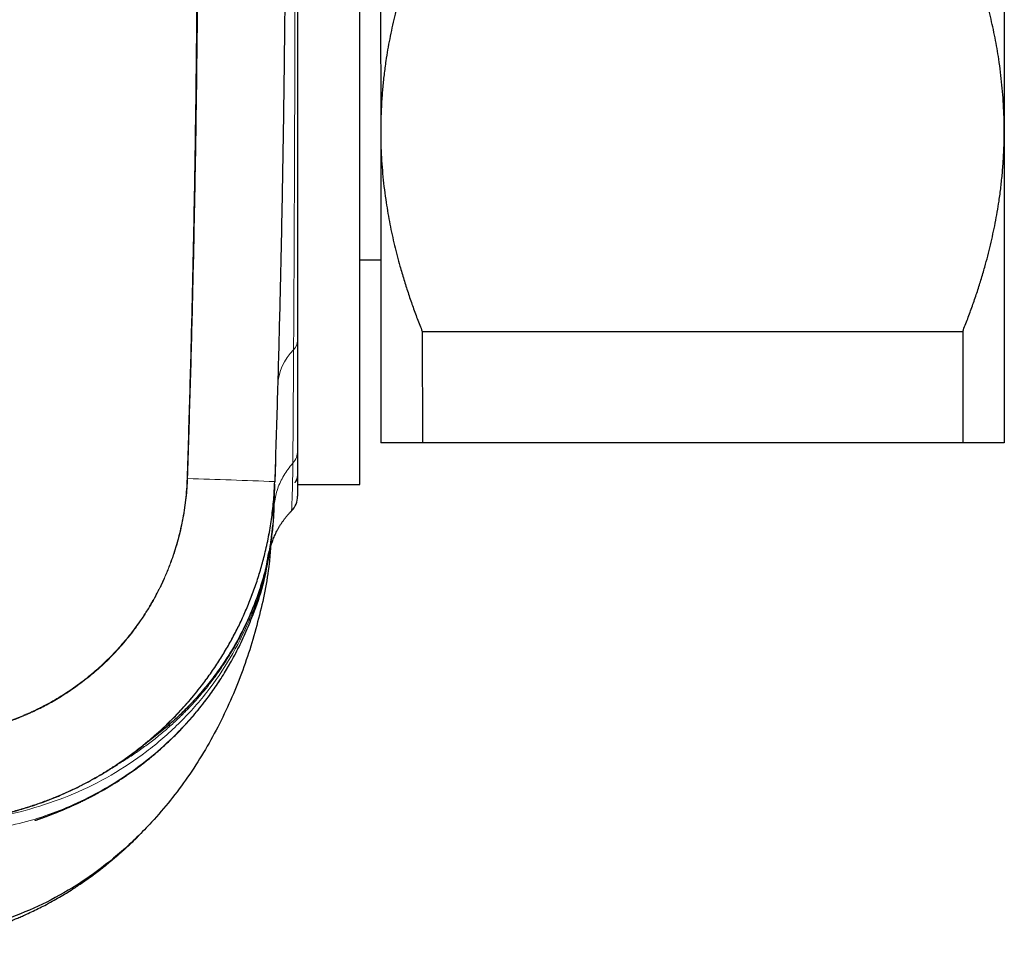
# Model space of a CAD drawing. Header units: millimetres. Extents: x 8 to 769, y 12 to 448.
# Tile 7 of 52: x 175 to 199, y 376 to 398. Entities that reach past the tile are written whole.
import ezdxf

# ---------------------------------------------------------------- set-up
doc = ezdxf.new("R2010")
doc.units = ezdxf.units.MM

msp = doc.modelspace()

# ---------------------------------------------------------------- linework, layer by layer
at = {"color": 7, "linetype": 'Continuous', "lineweight": 30}
for p, q in [((183.399, 387.18), (183.392, 419.18)), ((183.894, 410.681), (183.897, 395.681)), ((198.894, 410.684), (198.897, 395.684)), ((183.897, 395.681), (183.899, 388.181)), ((198.897, 395.684), (198.899, 388.184)), ((183.398, 392.58), (183.898, 392.581)), ((184.898, 390.859), (197.898, 390.862)), ((184.898, 390.859), (184.899, 388.181)), ((197.898, 390.862), (197.899, 388.183)), ((197.899, 388.183), (184.899, 388.181)), ((181.363, 387.733), (181.347, 387.249)), ((181.345, 387.186), (181.325, 386.573)), ((181.348, 387.252), (181.348, 387.246)), ((181.899, 387.18), (183.399, 387.18)), ((181.317, 386.4), (181.316, 386.389)), ((181.316, 386.382), (181.316, 386.387)), ((181.324, 386.545), (181.322, 386.496))]:
    msp.add_line(p, q, dxfattribs=at)
at = {"color": 252, "linetype": 'Continuous', "lineweight": 0}
for p, q in [((181.299, 386.574), (181.325, 386.573)), ((181.324, 386.545), (181.322, 386.497)), ((181.322, 386.507), (181.324, 386.545))]:
    msp.add_line(p, q, dxfattribs=at)
at = {"color": 252, "linetype": 'Continuous', "lineweight": 0, "flags": 128}
msp.add_lwpolyline([(179.24, 387.326), (179.241, 387.326), (179.243, 387.326), (179.244, 387.326), (179.246, 387.326), (179.247, 387.326), (179.248, 387.326), (179.25, 387.326), (179.251, 387.326)], dxfattribs=at)
at = {"color": 7, "linetype": 'Continuous', "lineweight": 30, "flags": 128}
msp.add_lwpolyline([(181.323, 386.535), (181.325, 386.573), (181.325, 386.573), (181.325, 386.573)], dxfattribs=at)
at = {"color": 252, "linetype": 'Continuous', "lineweight": 0}
for centre, radius, start, end in [((181.567, 390.651), 0.331, 315.2258, 358.9548), ((182.694, 389.505), 1.276, 134.339, 177.2054), ((170.667, 113.927), 273.533, 87.76206, 88.20158)]:
    msp.add_arc(centre, radius, start, end, dxfattribs=at)
at = {"color": 7, "linetype": 'Continuous', "lineweight": 30}
for start, end in [(315.3102, 0.0149), (315.3283, 0.0136)]:
    msp.add_arc((181.399, 386.899), 0.5, start, end, dxfattribs=at)
at = {"color": 252, "linetype": 'Continuous', "lineweight": 0}
for points, knots in [([(179.24, 387.326), (179.26, 387.979), (179.301, 389.284), (179.352, 391.242), (179.395, 393.201), (179.43, 395.159), (179.457, 397.118), (179.475, 399.077), (179.486, 401.036), (179.489, 402.996), (179.484, 404.957), (179.471, 406.917), (179.451, 408.878), (179.423, 410.839), (179.387, 412.8), (179.344, 414.76), (179.293, 416.721), (179.254, 418.028), (179.234, 418.681)], [0, 0, 0, 0, 0.062458, 0.124917, 0.187376, 0.249834, 0.312309, 0.374785, 0.437262, 0.499737, 0.562262, 0.624788, 0.687313, 0.749838, 0.812378, 0.874919, 0.93746, 1, 1, 1, 1]), ([(179.276, 418.683), (179.298, 417.957), (179.34, 416.503), (179.392, 414.322), (179.436, 412.137), (179.47, 409.951), (179.495, 407.761), (179.51, 405.569), (179.515, 403.375), (179.511, 401.254), (179.499, 399.205), (179.478, 397.23), (179.45, 395.252), (179.413, 393.273), (179.368, 391.292), (179.315, 389.31), (179.272, 387.988), (179.251, 387.326)], [0, 0, 0, 0, 0.069475, 0.139072, 0.20874, 0.27848, 0.348295, 0.418185, 0.488145, 0.558174, 0.621116, 0.684114, 0.74717, 0.810283, 0.873456, 0.936687, 1, 1, 1, 1]), ([(181.802, 390.418), (181.803, 390.472), (181.803, 390.579), (181.804, 390.744), (181.805, 390.912), (181.806, 391.082), (181.807, 391.255), (181.808, 391.431), (181.809, 391.61), (181.81, 391.812), (181.811, 392.038), (181.813, 392.29), (181.814, 392.547), (181.815, 392.808), (181.816, 393.074), (181.818, 393.322), (181.819, 393.551), (181.819, 393.761), (181.82, 393.972), (181.821, 394.221), (181.822, 394.51), (181.824, 394.839), (181.825, 395.173), (181.826, 395.512), (181.827, 395.855), (181.828, 396.156), (181.829, 396.413), (181.83, 396.623), (181.83, 396.835), (181.831, 397.087), (181.832, 397.38), (181.832, 397.714), (181.833, 398.051), (181.834, 398.355), (181.834, 398.624), (181.835, 398.857), (181.835, 399.091), (181.836, 399.372), (181.836, 399.7), (181.837, 400.075), (181.837, 400.453), (181.837, 400.833), (181.838, 401.214), (181.838, 401.546), (181.838, 401.826), (181.838, 402.056), (181.838, 402.285), (181.838, 402.557), (181.838, 402.87), (181.838, 403.225), (181.838, 403.581), (181.838, 403.899), (181.838, 404.178), (181.838, 404.42), (181.837, 404.661), (181.837, 404.898), (181.837, 405.131), (181.837, 405.36), (181.836, 405.588), (181.836, 405.854), (181.836, 406.157), (181.835, 406.498), (181.834, 406.837), (181.834, 407.138), (181.833, 407.399), (181.833, 407.621), (181.832, 407.843), (181.832, 408.104), (181.831, 408.404), (181.83, 408.741), (181.829, 409.076), (181.828, 409.373), (181.828, 409.633), (181.827, 409.856), (181.826, 410.078), (181.825, 410.294), (181.825, 410.505), (181.824, 410.711), (181.823, 410.915), (181.822, 411.153), (181.821, 411.421), (181.82, 411.721), (181.819, 412.017), (181.818, 412.276), (181.817, 412.5), (181.816, 412.69), (181.815, 412.878), (181.814, 413.098), (181.813, 413.349), (181.811, 413.628), (181.81, 413.903), (181.809, 414.145), (181.808, 414.354), (181.807, 414.533), (181.806, 414.709), (181.805, 414.918), (181.803, 415.157), (181.802, 415.423), (181.8, 415.684), (181.799, 415.852), (181.799, 415.936)], [0, 0, 0, 0, 0.0086005, 0.0172011, 0.0258095, 0.0344178, 0.0430184, 0.0516189, 0.0602273, 0.0688357, 0.080393, 0.0919514, 0.1035087, 0.1151088, 0.1267102, 0.1383104, 0.147072, 0.1558336, 0.1646034, 0.1733733, 0.1865392, 0.1997068, 0.2128726, 0.2261019, 0.2393329, 0.2525621, 0.2604665, 0.2683709, 0.2762813, 0.2841917, 0.2964051, 0.3086184, 0.320854, 0.3330896, 0.3414142, 0.3497388, 0.3580704, 0.3664021, 0.379574, 0.3927477, 0.4059197, 0.4191547, 0.4323914, 0.4456264, 0.4535345, 0.4614425, 0.4693565, 0.4772706, 0.4894878, 0.501705, 0.5139445, 0.5261839, 0.5345103, 0.5428367, 0.5511702, 0.5595036, 0.5674189, 0.5753342, 0.5832555, 0.5911768, 0.6031033, 0.6150298, 0.6269769, 0.6389241, 0.6468516, 0.6547791, 0.6627127, 0.6706462, 0.682896, 0.6951458, 0.7074181, 0.7196904, 0.7280403, 0.7363902, 0.7447472, 0.7531042, 0.7610092, 0.7689142, 0.7768252, 0.7847362, 0.7966473, 0.8085584, 0.8204902, 0.8324221, 0.8403393, 0.8482565, 0.8561798, 0.8641031, 0.8763383, 0.8885736, 0.9008314, 0.9130892, 0.9214299, 0.9297706, 0.9381184, 0.9464662, 0.9598349, 0.9732036, 0.9866018, 1, 1, 1, 1]), ([(181.784, 387.693), (181.784, 387.724), (181.784, 387.786), (181.785, 387.882), (181.786, 387.982), (181.787, 388.101), (181.788, 388.24), (181.789, 388.402), (181.79, 388.57), (181.791, 388.747), (181.793, 388.93), (181.794, 389.12), (181.795, 389.319), (181.797, 389.525), (181.798, 389.738), (181.799, 389.957), (181.801, 390.184), (181.802, 390.34), (181.802, 390.418)], [0, 0, 0, 0, 0.046586, 0.093182, 0.139811, 0.186449, 0.25351, 0.320578, 0.387638, 0.454985, 0.52234, 0.589686, 0.657918, 0.726159, 0.794391, 0.862924, 0.931466, 1, 1, 1, 1]), ([(181.325, 386.573), (181.336, 386.688), (181.357, 386.918), (181.476, 387.247), (181.625, 387.505), (181.742, 387.645), (181.784, 387.693)], [0, 0, 0, 0, 0.282485, 0.564971, 0.847456, 1, 1, 1, 1]), ([(181.754, 386.548), (181.754, 386.548), (181.754, 386.548), (181.754, 386.551), (181.755, 386.559), (181.755, 386.57), (181.756, 386.583), (181.756, 386.599), (181.757, 386.622), (181.759, 386.654), (181.76, 386.696), (181.762, 386.746), (181.764, 386.796), (181.766, 386.845), (181.768, 386.89), (181.769, 386.937), (181.771, 386.997), (181.773, 387.072), (181.775, 387.163), (181.778, 387.262), (181.78, 387.357), (181.781, 387.445), (181.782, 387.524), (181.783, 387.607), (181.783, 387.665), (181.784, 387.693)], [0, 0, 0, 0, 0.020355, 0.061503, 0.102651, 0.139346, 0.176042, 0.212765, 0.249489, 0.304779, 0.360069, 0.415455, 0.47084, 0.507592, 0.544344, 0.581123, 0.617903, 0.674674, 0.731445, 0.788318, 0.845192, 0.883878, 0.922564, 0.961282, 1, 1, 1, 1]), ([(172.76, 381.142), (172.849, 381.142), (173.027, 381.142), (173.293, 381.156), (173.559, 381.18), (173.807, 381.213), (174.039, 381.253), (174.254, 381.298), (174.467, 381.35), (174.678, 381.409), (174.902, 381.48), (175.138, 381.565), (175.385, 381.665), (175.628, 381.776), (175.851, 381.89), (176.057, 382.004), (176.245, 382.117), (176.429, 382.237), (176.608, 382.363), (176.796, 382.504), (176.99, 382.662), (177.19, 382.839), (177.382, 383.024), (177.555, 383.205), (177.71, 383.38), (177.85, 383.549), (177.983, 383.723), (178.111, 383.901), (178.241, 384.096), (178.372, 384.309), (178.501, 384.542), (178.621, 384.779), (178.724, 385.007), (178.812, 385.224), (178.888, 385.429), (178.956, 385.637), (179.018, 385.847), (179.075, 386.071), (179.126, 386.309), (179.171, 386.561), (179.204, 386.815), (179.229, 387.071), (179.236, 387.241), (179.24, 387.326)], [0, 0, 0, 0, 0.026845, 0.053713, 0.080581, 0.107426, 0.129522, 0.151638, 0.17376, 0.195876, 0.217973, 0.244818, 0.271687, 0.298555, 0.3254, 0.3475, 0.369619, 0.391744, 0.413863, 0.435963, 0.462768, 0.489596, 0.516425, 0.54323, 0.565297, 0.587383, 0.609475, 0.631562, 0.653628, 0.680389, 0.707173, 0.733956, 0.760717, 0.782746, 0.804794, 0.826848, 0.848896, 0.870925, 0.896719, 0.922545, 0.94838, 0.974206, 1, 1, 1, 1]), ([(179.251, 387.326), (179.248, 387.249), (179.241, 387.094), (179.22, 386.86), (179.19, 386.623), (179.15, 386.383), (179.101, 386.142), (179.042, 385.9), (178.974, 385.66), (178.898, 385.43), (178.817, 385.21), (178.732, 385.002), (178.639, 384.796), (178.538, 384.594), (178.432, 384.396), (178.319, 384.203), (178.2, 384.016), (178.076, 383.834), (177.942, 383.651), (177.796, 383.467), (177.64, 383.284), (177.48, 383.11), (177.316, 382.944), (177.149, 382.787), (176.98, 382.639), (176.81, 382.5), (176.64, 382.371), (176.471, 382.251), (176.305, 382.14), (176.141, 382.038), (175.98, 381.944), (175.823, 381.859), (175.67, 381.781), (175.521, 381.709), (175.371, 381.642), (175.221, 381.579), (175.071, 381.521), (174.926, 381.469), (174.787, 381.422), (174.655, 381.381), (174.529, 381.345), (174.408, 381.312), (174.284, 381.282), (174.156, 381.253), (174.027, 381.226), (173.904, 381.203), (173.788, 381.184), (173.669, 381.166), (173.547, 381.15), (173.424, 381.136), (173.309, 381.126), (173.202, 381.117), (173.092, 381.11), (172.98, 381.105), (172.867, 381.102), (172.795, 381.101), (172.76, 381.101)], [0, 0, 0, 0, 0.023209, 0.046849, 0.070892, 0.095308, 0.120077, 0.145136, 0.170285, 0.195496, 0.218128, 0.240792, 0.263483, 0.2862, 0.308937, 0.331283, 0.353622, 0.375762, 0.39764, 0.422182, 0.446375, 0.470204, 0.493649, 0.516678, 0.539254, 0.561353, 0.582878, 0.603689, 0.623794, 0.643196, 0.661892, 0.679884, 0.697175, 0.713768, 0.729668, 0.746678, 0.762889, 0.778343, 0.793047, 0.806975, 0.820178, 0.83271, 0.844619, 0.858777, 0.872092, 0.884629, 0.896448, 0.907609, 0.920943, 0.93337, 0.944958, 0.955774, 0.965882, 0.978159, 0.989483, 1, 1, 1, 1]), ([(181.899, 387.45), (181.895, 387.39), (181.891, 387.309), (181.845, 387.242), (181.833, 387.224)], [0, 0, 0, 0, 0.729876, 1, 1, 1, 1]), ([(181.348, 387.252), (181.344, 387.158), (181.336, 386.97), (181.312, 386.688), (181.279, 386.407), (181.237, 386.128), (181.185, 385.847), (181.123, 385.566), (181.051, 385.284), (180.969, 385.005), (180.878, 384.728), (180.778, 384.458), (180.67, 384.194), (180.555, 383.936), (180.431, 383.682), (180.298, 383.432), (180.157, 383.184), (180.005, 382.939), (179.844, 382.697), (179.674, 382.461), (179.496, 382.23), (179.313, 382.008), (179.123, 381.794), (178.929, 381.589), (178.728, 381.39), (178.52, 381.198), (178.305, 381.012), (178.08, 380.831), (177.848, 380.656), (177.61, 380.489), (177.366, 380.33), (177.119, 380.181), (176.87, 380.042), (176.618, 379.913), (176.363, 379.792), (176.103, 379.679), (175.838, 379.575), (175.566, 379.478), (175.289, 379.39), (175.009, 379.311), (174.726, 379.242), (174.444, 379.184), (174.163, 379.135), (173.882, 379.096), (173.6, 379.066), (173.317, 379.046), (173.034, 379.035), (172.845, 379.035), (172.751, 379.035)], [0, 0, 0, 0, 0.021449, 0.042916, 0.064389, 0.085856, 0.107306, 0.129378, 0.151469, 0.173567, 0.195658, 0.21773, 0.23918, 0.260647, 0.28212, 0.303587, 0.325036, 0.347108, 0.369199, 0.391297, 0.413388, 0.43546, 0.45691, 0.478377, 0.49985, 0.521317, 0.542767, 0.564839, 0.58693, 0.609028, 0.63112, 0.653192, 0.674641, 0.696108, 0.717581, 0.739049, 0.760498, 0.78257, 0.804661, 0.826759, 0.848851, 0.870923, 0.892416, 0.913933, 0.935461, 0.95699, 0.978507, 1, 1, 1, 1]), ([(181.325, 386.573), (181.323, 386.524), (181.319, 386.426), (181.309, 386.278), (181.296, 386.131), (181.28, 385.983), (181.261, 385.836), (181.238, 385.689), (181.213, 385.542), (181.184, 385.395), (181.152, 385.247), (181.116, 385.099), (181.078, 384.952), (181.036, 384.805), (180.99, 384.659), (180.942, 384.514), (180.89, 384.369), (180.836, 384.227), (180.78, 384.089), (180.722, 383.953), (180.661, 383.818), (180.589, 383.669), (180.507, 383.506), (180.411, 383.331), (180.311, 383.158), (180.206, 382.987), (180.096, 382.818), (179.99, 382.666), (179.891, 382.53), (179.799, 382.408), (179.704, 382.288), (179.606, 382.17), (179.506, 382.054), (179.404, 381.939), (179.3, 381.827), (179.193, 381.716), (179.083, 381.608), (178.971, 381.501), (178.858, 381.397), (178.741, 381.294), (178.622, 381.193), (178.5, 381.093), (178.376, 380.996), (178.249, 380.902), (178.121, 380.809), (177.991, 380.719), (177.859, 380.632), (177.723, 380.546), (177.607, 380.475), (177.534, 380.432), (177.508, 380.418)], [0, 0, 0, 0, 0.019535, 0.039069, 0.058638, 0.078208, 0.097882, 0.117557, 0.137267, 0.156977, 0.177089, 0.197201, 0.21735, 0.237499, 0.25776, 0.278022, 0.29832, 0.318618, 0.338152, 0.357687, 0.377253, 0.39682, 0.423238, 0.44966, 0.476078, 0.502671, 0.529269, 0.555862, 0.576059, 0.596256, 0.616486, 0.636715, 0.656993, 0.677271, 0.697581, 0.717892, 0.738298, 0.758705, 0.779143, 0.799581, 0.820379, 0.841176, 0.862006, 0.882836, 0.903763, 0.92469, 0.945649, 0.966608, 0.98825, 1, 1, 1, 1]), ([(181.302, 386.203), (181.303, 386.207), (181.306, 386.245), (181.311, 386.312), (181.315, 386.378), (181.317, 386.405)], [0, 0, 0, 0, 0.072353, 0.612851, 1, 1, 1, 1]), ([(181.203, 385.58), (181.189, 385.45), (181.124, 384.834), (180.744, 383.759), (180.047, 382.412), (179.068, 381.205), (177.881, 380.201), (176.545, 379.457), (175.145, 378.966), (174.187, 378.854), (173.72, 378.799)], [0, 0, 0, 0, 0.035857, 0.170312, 0.309823, 0.452175, 0.594838, 0.735212, 0.870913, 1, 1, 1, 1]), ([(181.196, 385.545), (181.166, 385.356), (181.077, 384.787), (180.763, 383.933), (180.294, 382.999), (179.726, 382.171), (179.048, 381.412), (178.274, 380.743), (177.424, 380.179), (176.521, 379.727), (175.589, 379.402), (174.865, 379.217), (174.454, 379.174), (174.361, 379.164)], [0, 0, 0, 0, 0.057474, 0.172359, 0.270425, 0.370622, 0.472238, 0.574461, 0.676425, 0.777247, 0.876084, 0.972178, 1, 1, 1, 1])]:
    msp.add_open_spline(points, degree=3, knots=knots, dxfattribs=at)
at = {"color": 7, "linetype": 'Continuous', "lineweight": 30}
for points, knots in [([(181.367, 418.729), (181.388, 418.034), (181.429, 416.644), (181.48, 414.557), (181.523, 412.471), (181.557, 410.384), (181.584, 408.297), (181.6, 406.274), (181.609, 404.314), (181.61, 402.418), (181.604, 400.523), (181.59, 398.627), (181.569, 396.731), (181.54, 394.835), (181.504, 392.939), (181.46, 391.043), (181.409, 389.148), (181.368, 387.884), (181.348, 387.252)], [0, 0, 0, 0, 0.066287, 0.132574, 0.198861, 0.265158, 0.331455, 0.397752, 0.457964, 0.518178, 0.578391, 0.638604, 0.698817, 0.759053, 0.81929, 0.879527, 0.939764, 1, 1, 1, 1]), ([(181.893, 415.711), (181.893, 415.63), (181.893, 415.467), (181.893, 415.215), (181.893, 414.956), (181.893, 414.691), (181.893, 414.419), (181.893, 414.139), (181.893, 413.851), (181.893, 413.558), (181.893, 413.259), (181.893, 412.961), (181.893, 412.665), (181.894, 412.371), (181.894, 412.073), (181.894, 411.77), (181.894, 411.48), (181.894, 411.202), (181.894, 410.939), (181.894, 410.674), (181.894, 410.408), (181.894, 410.141), (181.894, 409.848), (181.894, 409.527), (181.894, 409.178), (181.894, 408.825), (181.894, 408.47), (181.894, 408.118), (181.894, 407.769), (181.895, 407.424), (181.895, 407.076), (181.895, 406.727), (181.895, 406.394), (181.895, 406.079), (181.895, 405.782), (181.895, 405.486), (181.895, 405.19), (181.895, 404.895), (181.895, 404.573), (181.895, 404.223), (181.895, 403.847), (181.895, 403.469), (181.895, 403.092), (181.896, 402.72), (181.896, 402.354), (181.896, 401.995), (181.896, 401.636), (181.896, 401.278), (181.896, 400.939), (181.896, 400.621), (181.896, 400.323), (181.896, 400.027), (181.896, 399.734), (181.896, 399.443), (181.896, 399.128), (181.896, 398.788), (181.896, 398.425), (181.897, 398.063), (181.897, 397.705), (181.897, 397.356), (181.897, 397.015), (181.897, 396.683), (181.897, 396.354), (181.897, 396.029), (181.897, 395.724), (181.897, 395.439), (181.897, 395.174), (181.897, 394.914), (181.897, 394.657), (181.897, 394.405), (181.897, 394.133), (181.897, 393.842), (181.897, 393.534), (181.898, 393.232), (181.898, 392.934), (181.898, 392.649), (181.898, 392.375), (181.898, 392.112), (181.898, 391.855), (181.898, 391.602), (181.898, 391.354), (181.898, 391.112), (181.898, 390.875), (181.898, 390.721), (181.898, 390.645)], [0, 0, 0, 0, 0.013255, 0.026515, 0.039778, 0.053038, 0.066293, 0.079731, 0.093174, 0.10662, 0.120063, 0.133501, 0.146037, 0.158577, 0.17112, 0.18366, 0.196196, 0.206725, 0.217255, 0.227784, 0.238153, 0.248523, 0.258892, 0.272067, 0.285248, 0.298431, 0.311611, 0.324787, 0.337325, 0.349868, 0.362413, 0.374956, 0.387494, 0.398026, 0.408559, 0.41909, 0.429461, 0.439832, 0.450202, 0.463385, 0.476574, 0.489764, 0.502953, 0.516136, 0.528719, 0.541306, 0.553895, 0.566483, 0.579066, 0.589636, 0.600207, 0.610777, 0.621183, 0.631591, 0.641997, 0.655232, 0.668473, 0.681716, 0.694956, 0.708192, 0.720787, 0.733387, 0.745989, 0.758589, 0.771184, 0.781764, 0.792345, 0.802925, 0.813342, 0.82376, 0.834177, 0.847422, 0.860673, 0.873925, 0.887175, 0.90042, 0.912819, 0.92522, 0.937622, 0.950021, 0.962514, 0.97501, 0.987507, 1, 1, 1, 1]), ([(184.896, 400.503), (184.856, 400.401), (184.775, 400.197), (184.662, 399.889), (184.556, 399.579), (184.456, 399.268), (184.369, 398.972), (184.293, 398.691), (184.227, 398.426), (184.167, 398.162), (184.112, 397.897), (184.064, 397.632), (184.018, 397.344), (183.976, 397.031), (183.941, 396.694), (183.916, 396.357), (183.9, 396.019), (183.898, 395.793), (183.897, 395.681)], [0, 0, 0, 0, 0.065617, 0.131252, 0.19689, 0.262521, 0.328134, 0.383158, 0.438187, 0.493212, 0.547625, 0.602042, 0.656455, 0.725142, 0.793864, 0.862595, 0.931314, 1, 1, 1, 1]), ([(198.897, 395.684), (198.897, 395.74), (198.896, 395.899), (198.888, 396.163), (198.87, 396.474), (198.844, 396.785), (198.81, 397.096), (198.769, 397.389), (198.724, 397.665), (198.676, 397.923), (198.623, 398.18), (198.565, 398.434), (198.502, 398.685), (198.428, 398.958), (198.342, 399.253), (198.241, 399.569), (198.133, 399.883), (198.019, 400.195), (197.937, 400.402), (197.896, 400.505)], [0, 0, 0, 0, 0.0340829, 0.0973908, 0.1607248, 0.2240686, 0.2874046, 0.350714, 0.403934, 0.4571588, 0.5103792, 0.5626641, 0.6149532, 0.6672386, 0.7337764, 0.8003325, 0.8668972, 0.9334582, 1, 1, 1, 1]), ([(183.897, 395.681), (183.897, 395.625), (183.898, 395.465), (183.906, 395.201), (183.924, 394.89), (183.95, 394.579), (183.984, 394.268), (184.025, 393.975), (184.07, 393.7), (184.118, 393.441), (184.171, 393.185), (184.229, 392.931), (184.292, 392.679), (184.366, 392.406), (184.453, 392.111), (184.553, 391.795), (184.661, 391.481), (184.775, 391.169), (184.857, 390.962), (184.898, 390.859)], [0, 0, 0, 0, 0.034083, 0.097391, 0.160725, 0.224069, 0.287405, 0.350714, 0.403934, 0.457159, 0.510379, 0.562664, 0.614953, 0.667239, 0.733776, 0.800332, 0.866897, 0.933458, 1, 1, 1, 1]), ([(197.898, 390.862), (197.938, 390.964), (198.019, 391.167), (198.132, 391.475), (198.238, 391.785), (198.338, 392.096), (198.425, 392.392), (198.501, 392.673), (198.567, 392.938), (198.627, 393.203), (198.682, 393.467), (198.73, 393.732), (198.776, 394.02), (198.818, 394.333), (198.853, 394.67), (198.878, 395.008), (198.894, 395.346), (198.896, 395.571), (198.897, 395.684)], [0, 0, 0, 0, 0.065617, 0.131252, 0.19689, 0.262521, 0.328134, 0.383158, 0.438187, 0.493212, 0.547625, 0.602042, 0.656455, 0.725142, 0.793864, 0.862595, 0.931314, 1, 1, 1, 1]), ([(181.898, 390.645), (181.898, 390.556), (181.898, 390.38), (181.898, 390.125), (181.898, 389.878), (181.898, 389.64), (181.898, 389.41), (181.898, 389.203), (181.898, 389.018), (181.898, 388.853), (181.899, 388.693), (181.899, 388.54), (181.899, 388.393), (181.899, 388.252), (181.899, 388.117), (181.899, 388.033), (181.899, 387.991)], [0, 0, 0, 0, 0.0796671, 0.1593473, 0.2390144, 0.3191575, 0.399314, 0.4794571, 0.5442901, 0.6091371, 0.6739842, 0.7388172, 0.8041057, 0.8694086, 0.9347115, 1, 1, 1, 1]), ([(181.899, 387.991), (181.899, 387.952), (181.899, 387.873), (181.899, 387.763), (181.899, 387.66), (181.899, 387.559), (181.899, 387.461), (181.899, 387.368), (181.899, 387.284), (181.899, 387.208), (181.899, 387.144), (181.899, 387.091), (181.899, 387.046), (181.899, 387.008), (181.899, 386.975), (181.899, 386.949), (181.899, 386.926), (181.899, 386.909), (181.899, 386.9), (181.899, 386.901), (181.899, 386.901)], [0, 0, 0, 0, 0.054689, 0.109379, 0.164167, 0.218955, 0.280617, 0.342305, 0.404001, 0.465689, 0.527353, 0.579176, 0.631004, 0.682827, 0.733786, 0.784749, 0.835709, 0.900685, 0.965687, 1, 1, 1, 1]), ([(184.899, 388.181), (184.858, 388.181), (184.778, 388.181), (184.665, 388.181), (184.558, 388.181), (184.459, 388.181), (184.371, 388.181), (184.295, 388.181), (184.229, 388.181), (184.169, 388.181), (184.114, 388.181), (184.066, 388.181), (184.02, 388.181), (183.978, 388.181), (183.943, 388.181), (183.917, 388.181), (183.902, 388.181), (183.9, 388.181), (183.899, 388.181)], [0, 0, 0, 0, 0.0656167, 0.1312516, 0.1968903, 0.2625206, 0.3281335, 0.3831583, 0.4381873, 0.4932116, 0.5476246, 0.6020424, 0.656455, 0.7251424, 0.7938638, 0.8625954, 0.9313145, 1, 1, 1, 1]), ([(198.899, 388.184), (198.898, 388.184), (198.896, 388.184), (198.882, 388.184), (198.859, 388.184), (198.827, 388.184), (198.788, 388.184), (198.744, 388.184), (198.697, 388.184), (198.644, 388.184), (198.585, 388.184), (198.522, 388.184), (198.447, 388.184), (198.359, 388.184), (198.255, 388.184), (198.144, 388.184), (198.026, 388.184), (197.941, 388.183), (197.899, 388.183)], [0, 0, 0, 0, 0.065449, 0.130926, 0.196415, 0.261894, 0.327345, 0.382403, 0.437466, 0.492525, 0.54654, 0.60056, 0.654576, 0.723644, 0.792733, 0.861832, 0.930927, 1, 1, 1, 1]), ([(181.899, 387.45), (181.895, 387.39), (181.891, 387.309), (181.845, 387.242), (181.833, 387.224)], [0, 0, 0, 0, 0.729876, 1, 1, 1, 1]), ([(172.748, 379.03), (172.806, 379.029), (172.924, 379.028), (173.1, 379.032), (173.276, 379.039), (173.452, 379.049), (173.628, 379.064), (173.804, 379.082), (173.98, 379.103), (174.157, 379.129), (174.334, 379.158), (174.512, 379.192), (174.69, 379.229), (174.867, 379.27), (175.043, 379.315), (175.219, 379.364), (175.394, 379.417), (175.565, 379.473), (175.733, 379.531), (175.898, 379.593), (176.062, 379.658), (176.244, 379.734), (176.442, 379.823), (176.656, 379.926), (176.868, 380.036), (177.078, 380.152), (177.284, 380.274), (177.471, 380.392), (177.638, 380.504), (177.788, 380.608), (177.935, 380.716), (178.079, 380.825), (178.218, 380.936), (178.354, 381.049), (178.487, 381.164), (178.633, 381.296), (178.79, 381.446), (178.958, 381.614), (179.122, 381.788), (179.281, 381.967), (179.436, 382.15), (179.573, 382.323), (179.694, 382.484), (179.801, 382.632), (179.904, 382.782), (180.003, 382.933), (180.098, 383.084), (180.189, 383.235), (180.276, 383.388), (180.36, 383.543), (180.442, 383.7), (180.52, 383.859), (180.595, 384.02), (180.667, 384.183), (180.736, 384.349), (180.802, 384.518), (180.864, 384.688), (180.923, 384.86), (180.978, 385.033), (181.03, 385.208), (181.078, 385.384), (181.125, 385.571), (181.169, 385.768), (181.21, 385.976), (181.246, 386.185), (181.277, 386.395), (181.303, 386.607), (181.324, 386.819), (181.339, 387.032), (181.345, 387.175), (181.348, 387.246)], [0, 0, 0, 0, 0.0133526, 0.0267053, 0.0400809, 0.0534565, 0.0669017, 0.080347, 0.0938156, 0.1072843, 0.1210216, 0.1347589, 0.1485211, 0.1622834, 0.1761216, 0.1899598, 0.2038235, 0.2176873, 0.2310399, 0.2443926, 0.2577682, 0.2711437, 0.2892155, 0.3072908, 0.3253626, 0.3435636, 0.3617681, 0.3799691, 0.3938073, 0.4076455, 0.4215092, 0.4353729, 0.4487256, 0.4620783, 0.4754539, 0.4888296, 0.5069014, 0.5249768, 0.5430486, 0.5612496, 0.5794542, 0.5976553, 0.6114935, 0.6253317, 0.6391955, 0.6530592, 0.6664121, 0.679765, 0.6931408, 0.7065166, 0.719962, 0.7334075, 0.7468764, 0.7603452, 0.7740827, 0.7878202, 0.8015827, 0.8153452, 0.8291836, 0.843022, 0.8568859, 0.8707498, 0.8867999, 0.90286, 0.9189957, 0.9351314, 0.9513076, 0.9674839, 0.9837368, 1, 1, 1, 1]), ([(181.325, 386.573), (181.325, 386.573), (181.323, 386.509), (181.316, 386.38), (181.301, 386.187), (181.281, 385.994), (181.255, 385.801), (181.224, 385.608), (181.187, 385.415), (181.144, 385.222), (181.095, 385.028), (181.04, 384.836), (180.98, 384.645), (180.915, 384.455), (180.844, 384.269), (180.77, 384.088), (180.692, 383.911), (180.609, 383.736), (180.521, 383.563), (180.428, 383.392), (180.33, 383.223), (180.227, 383.055), (180.118, 382.889), (180.005, 382.725), (179.887, 382.564), (179.765, 382.406), (179.638, 382.251), (179.507, 382.099), (179.372, 381.951), (179.232, 381.805), (179.089, 381.663), (178.941, 381.524), (178.789, 381.389), (178.633, 381.256), (178.472, 381.127), (178.339, 381.025), (178.259, 380.968), (178.234, 380.95)], [0, 0, 0, 0, 0.000009, 0.029157, 0.05831, 0.087458, 0.116816, 0.14618, 0.175538, 0.205553, 0.235575, 0.26559, 0.295828, 0.326072, 0.35631, 0.38539, 0.414476, 0.443556, 0.472829, 0.502107, 0.53138, 0.56124, 0.591105, 0.620966, 0.651021, 0.681081, 0.711136, 0.741409, 0.771687, 0.80196, 0.832421, 0.862888, 0.893349, 0.924381, 0.955418, 0.98645, 1, 1, 1, 1]), ([(181.216, 385.542), (181.216, 385.542), (181.216, 385.541), (181.216, 385.543), (181.217, 385.546), (181.217, 385.55), (181.219, 385.555), (181.22, 385.56), (181.221, 385.566), (181.222, 385.573), (181.224, 385.58), (181.226, 385.588), (181.228, 385.597), (181.23, 385.607), (181.233, 385.618), (181.236, 385.63), (181.24, 385.645), (181.244, 385.662), (181.25, 385.682), (181.257, 385.706), (181.266, 385.736), (181.277, 385.772), (181.292, 385.815), (181.311, 385.865), (181.333, 385.919), (181.357, 385.976), (181.385, 386.033), (181.415, 386.091), (181.447, 386.148), (181.482, 386.205), (181.518, 386.261), (181.557, 386.316), (181.597, 386.37), (181.64, 386.423), (181.684, 386.474), (181.723, 386.516), (181.747, 386.54), (181.755, 386.548)], [0, 0, 0, 0, 0.032686, 0.103604, 0.160943, 0.206145, 0.241701, 0.269914, 0.292592, 0.311114, 0.326537, 0.339693, 0.351257, 0.361803, 0.371853, 0.381831, 0.392115, 0.403262, 0.415876, 0.430674, 0.448522, 0.470391, 0.497018, 0.528077, 0.562049, 0.597654, 0.634308, 0.671682, 0.709555, 0.747778, 0.786255, 0.82492, 0.863727, 0.902646, 0.941654, 0.980733, 1, 1, 1, 1]), ([(181.325, 386.582), (181.325, 386.572), (181.324, 386.544), (181.322, 386.517), (181.322, 386.5)], [0, 0, 0, 0, 0.336188, 1, 1, 1, 1]), ([(181.734, 386.527), (181.735, 386.528), (181.741, 386.535), (181.748, 386.542), (181.755, 386.548)], [0, 0, 0, 0, 0.13322, 1, 1, 1, 1]), ([(181.317, 386.405), (181.318, 386.416), (181.32, 386.46), (181.322, 386.508), (181.324, 386.545)], [0, 0, 0, 0, 0.240346, 1, 1, 1, 1]), ([(181.223, 385.581), (181.221, 385.571), (181.217, 385.548), (181.212, 385.525), (181.209, 385.508), (181.208, 385.502), (181.208, 385.504), (181.21, 385.512), (181.211, 385.521), (181.214, 385.535), (181.217, 385.551), (181.22, 385.572), (181.224, 385.595), (181.229, 385.623), (181.234, 385.653), (181.239, 385.688), (181.245, 385.725), (181.251, 385.766), (181.258, 385.811), (181.264, 385.859), (181.271, 385.91), (181.278, 385.964), (181.286, 386.032), (181.294, 386.11), (181.3, 386.173), (181.302, 386.203)], [0, 0, 0, 0, 0.0506971, 0.1115617, 0.1724565, 0.233443, 0.2944602, 0.3315491, 0.368638, 0.4057543, 0.4428707, 0.4800685, 0.5172663, 0.5544907, 0.5917152, 0.6292271, 0.666739, 0.7042762, 0.7418135, 0.7794232, 0.8170329, 0.8546652, 0.8922976, 0.950007, 1, 1, 1, 1]), ([(181.248, 385.675), (181.238, 385.544), (181.194, 384.966), (180.974, 383.943), (180.574, 382.62), (180.003, 381.338), (179.282, 380.135), (178.489, 379.14), (177.68, 378.35), (176.903, 377.74), (176.088, 377.239), (175.249, 376.849), (174.403, 376.572), (173.563, 376.405), (172.742, 376.334), (172.205, 376.366), (171.941, 376.381)], [0, 0, 0, 0, 0.026872, 0.119485, 0.214765, 0.311391, 0.407942, 0.503044, 0.572724, 0.640532, 0.706197, 0.769561, 0.830572, 0.889257, 0.945697, 1, 1, 1, 1]), ([(175.582, 379.106), (175.582, 379.106), (175.581, 379.106), (175.584, 379.107), (175.59, 379.109), (175.599, 379.112), (175.612, 379.116), (175.629, 379.122), (175.647, 379.128), (175.664, 379.134), (175.677, 379.139), (175.691, 379.144), (175.706, 379.149), (175.723, 379.155), (175.739, 379.161), (175.754, 379.166), (175.767, 379.171), (175.779, 379.175), (175.791, 379.18), (175.805, 379.185), (175.82, 379.19), (175.837, 379.197), (175.855, 379.203), (175.873, 379.21), (175.893, 379.217), (175.914, 379.225), (175.935, 379.233), (175.955, 379.241), (175.975, 379.249), (175.994, 379.256), (176.015, 379.264), (176.038, 379.273), (176.061, 379.282), (176.083, 379.291), (176.103, 379.299), (176.122, 379.307), (176.14, 379.314), (176.156, 379.321), (176.17, 379.327), (176.183, 379.332), (176.192, 379.336), (176.199, 379.338), (176.205, 379.341), (176.211, 379.344), (176.216, 379.345), (176.219, 379.347), (176.221, 379.348), (176.223, 379.349), (176.225, 379.349), (176.225, 379.35), (176.225, 379.349), (176.223, 379.349), (176.223, 379.349), (176.223, 379.349), (176.225, 379.349), (176.227, 379.35), (176.231, 379.352), (176.235, 379.353), (176.239, 379.355), (176.243, 379.357), (176.249, 379.359), (176.254, 379.361), (176.26, 379.364), (176.268, 379.367), (176.276, 379.371), (176.285, 379.375), (176.297, 379.379), (176.31, 379.385), (176.327, 379.392), (176.345, 379.4), (176.366, 379.409), (176.387, 379.418), (176.408, 379.427), (176.428, 379.436), (176.45, 379.446), (176.472, 379.455), (176.5, 379.468), (176.531, 379.482), (176.565, 379.497), (176.602, 379.514), (176.637, 379.531), (176.673, 379.548), (176.705, 379.563), (176.734, 379.578), (176.76, 379.59), (176.786, 379.603), (176.814, 379.617), (176.841, 379.631), (176.866, 379.643), (176.892, 379.656), (176.925, 379.673), (176.968, 379.696), (177.021, 379.723), (177.08, 379.755), (177.142, 379.79), (177.215, 379.831), (177.297, 379.878), (177.386, 379.931), (177.481, 379.988), (177.58, 380.05), (177.682, 380.117), (177.777, 380.181), (177.872, 380.246), (177.966, 380.313), (178.062, 380.383), (178.158, 380.456), (178.258, 380.533), (178.359, 380.615), (178.464, 380.702), (178.577, 380.8), (178.698, 380.908), (178.826, 381.027), (178.953, 381.151), (179.09, 381.29), (179.237, 381.447), (179.392, 381.623), (179.543, 381.806), (179.681, 381.982), (179.806, 382.15), (179.919, 382.31), (180.031, 382.478), (180.142, 382.653), (180.252, 382.838), (180.36, 383.031), (180.465, 383.231), (180.567, 383.439), (180.664, 383.653), (180.755, 383.872), (180.842, 384.097), (180.922, 384.328), (180.993, 384.55), (181.052, 384.76), (181.101, 384.951), (181.144, 385.134), (181.18, 385.308), (181.211, 385.472), (181.228, 385.579), (181.236, 385.629)], [0, 0, 0, 0, 0.000543, 0.010712, 0.020893, 0.030666, 0.0405, 0.050562, 0.060964, 0.065749, 0.070605, 0.075533, 0.080532, 0.085602, 0.09034, 0.094473, 0.097995, 0.100916, 0.103319, 0.106226, 0.109947, 0.113442, 0.11741, 0.121354, 0.125097, 0.12865, 0.132422, 0.135994, 0.139368, 0.142633, 0.146148, 0.149952, 0.15377, 0.157127, 0.160372, 0.163016, 0.165195, 0.167306, 0.169376, 0.171407, 0.172569, 0.174005, 0.176632, 0.179908, 0.18385, 0.18828, 0.192464, 0.196325, 0.200461, 0.20415, 0.207394, 0.210418, 0.215281, 0.220823, 0.227044, 0.233946, 0.241528, 0.248367, 0.255205, 0.261602, 0.267556, 0.273071, 0.278145, 0.283564, 0.288377, 0.292744, 0.297059, 0.303391, 0.309656, 0.315856, 0.322138, 0.328874, 0.333542, 0.338416, 0.343497, 0.348643, 0.353423, 0.357928, 0.364353, 0.370228, 0.375557, 0.380628, 0.386204, 0.389573, 0.393115, 0.396829, 0.400718, 0.404712, 0.408028, 0.410502, 0.41433, 0.418911, 0.424261, 0.430389, 0.436772, 0.442985, 0.452405, 0.461405, 0.469986, 0.481014, 0.491266, 0.500749, 0.509911, 0.519268, 0.528222, 0.53743, 0.546928, 0.556748, 0.566921, 0.577472, 0.590377, 0.603499, 0.616779, 0.630216, 0.647539, 0.665106, 0.68291, 0.700944, 0.715281, 0.729958, 0.745046, 0.760537, 0.776715, 0.793291, 0.810254, 0.827594, 0.845296, 0.863021, 0.88107, 0.899426, 0.918071, 0.933573, 0.948354, 0.962425, 0.975794, 0.988471, 1, 1, 1, 1]), ([(181.213, 385.527), (181.213, 385.528), (181.213, 385.529), (181.214, 385.533), (181.215, 385.537), (181.216, 385.541), (181.216, 385.545), (181.217, 385.545)], [0, 0, 0, 0, 0.324854, 0.579294, 0.779445, 0.938681, 1, 1, 1, 1]), ([(181.216, 385.542), (181.215, 385.54), (181.214, 385.536), (181.214, 385.531), (181.213, 385.527), (181.213, 385.526), (181.213, 385.526), (181.213, 385.526)], [0, 0, 0, 0, 0.156851, 0.4639833, 0.7471067, 0.9952907, 1, 1, 1, 1]), ([(171.907, 376.103), (171.923, 376.103), (171.952, 376.103), (171.993, 376.103), (172.029, 376.104), (172.063, 376.104), (172.098, 376.105), (172.136, 376.106), (172.188, 376.107), (172.258, 376.109), (172.346, 376.113), (172.446, 376.119), (172.556, 376.126), (172.674, 376.136), (172.794, 376.148), (172.915, 376.161), (173.062, 376.18), (173.237, 376.206), (173.438, 376.24), (173.604, 376.273), (173.733, 376.301), (173.824, 376.322), (173.911, 376.342), (173.991, 376.363), (174.06, 376.381), (174.118, 376.397), (174.167, 376.41), (174.213, 376.423), (174.255, 376.435), (174.292, 376.446), (174.322, 376.455), (174.342, 376.461), (174.354, 376.465), (174.363, 376.467), (174.371, 376.47), (174.383, 376.474), (174.402, 376.48), (174.431, 376.489), (174.472, 376.502), (174.522, 376.518), (174.581, 376.537), (174.648, 376.56), (174.724, 376.587), (174.809, 376.618), (174.902, 376.653), (175.004, 376.692), (175.112, 376.736), (175.222, 376.782), (175.351, 376.839), (175.497, 376.906), (175.658, 376.984), (175.824, 377.068), (175.995, 377.16), (176.168, 377.258), (176.334, 377.357), (176.481, 377.449), (176.61, 377.533), (176.723, 377.609), (176.83, 377.684), (176.932, 377.756), (177.026, 377.825), (177.113, 377.891), (177.192, 377.953), (177.253, 378.001), (177.297, 378.036), (177.326, 378.059), (177.352, 378.08), (177.374, 378.098), (177.392, 378.113), (177.409, 378.127), (177.43, 378.144), (177.456, 378.166), (177.49, 378.195), (177.53, 378.229), (177.577, 378.27), (177.627, 378.313), (177.678, 378.359), (177.729, 378.404), (177.781, 378.452), (177.83, 378.498), (177.874, 378.539), (177.913, 378.576), (177.946, 378.608), (177.975, 378.636), (177.999, 378.66), (178.019, 378.68), (178.034, 378.694), (178.044, 378.705), (178.051, 378.711), (178.055, 378.715), (178.055, 378.716), (178.055, 378.716)], [0, 0, 0, 0, 0.006833, 0.012763, 0.017785, 0.022496, 0.02757, 0.033011, 0.038818, 0.050426, 0.063285, 0.077411, 0.093965, 0.111422, 0.128938, 0.146506, 0.164128, 0.193617, 0.223257, 0.253051, 0.26715, 0.280842, 0.293695, 0.305699, 0.316846, 0.324699, 0.332054, 0.338909, 0.345261, 0.351108, 0.355993, 0.358682, 0.360352, 0.361327, 0.362644, 0.36438, 0.366535, 0.371429, 0.377667, 0.385257, 0.394204, 0.404519, 0.41621, 0.42929, 0.44377, 0.459666, 0.476932, 0.49441, 0.51165, 0.538248, 0.564233, 0.58959, 0.619531, 0.6485, 0.676477, 0.703437, 0.723896, 0.743705, 0.76283, 0.780929, 0.797891, 0.813704, 0.828358, 0.841843, 0.847515, 0.852937, 0.857789, 0.861925, 0.865344, 0.868147, 0.871784, 0.876802, 0.883167, 0.890883, 0.899955, 0.910388, 0.919545, 0.929551, 0.940187, 0.950101, 0.959062, 0.966673, 0.973441, 0.979377, 0.9845, 0.988839, 0.992447, 0.994728, 0.996711, 0.998493, 1, 1, 1, 1]), ([(178.055, 378.717), (178.055, 378.717), (178.055, 378.716), (178.051, 378.713), (178.045, 378.707), (178.035, 378.698), (178.021, 378.685), (178.001, 378.666), (177.975, 378.641), (177.941, 378.609), (177.899, 378.569), (177.849, 378.523), (177.797, 378.475), (177.744, 378.427), (177.695, 378.383), (177.647, 378.341), (177.596, 378.297), (177.544, 378.252), (177.492, 378.209), (177.449, 378.173), (177.414, 378.144), (177.391, 378.125), (177.377, 378.114), (177.37, 378.109), (177.362, 378.102), (177.35, 378.093), (177.333, 378.081), (177.312, 378.066), (177.297, 378.055), (177.289, 378.048)], [0, 0, 0, 0, 0.010091, 0.021446, 0.033804, 0.047808, 0.069771, 0.096093, 0.127153, 0.173355, 0.227659, 0.290184, 0.360982, 0.422422, 0.485466, 0.54396, 0.597811, 0.670596, 0.732828, 0.784559, 0.825838, 0.856701, 0.868236, 0.873746, 0.880564, 0.898966, 0.924506, 0.957864, 1, 1, 1, 1]), ([(178.052, 378.713), (178.053, 378.713), (178.055, 378.715), (178.056, 378.717), (178.055, 378.716), (178.055, 378.716)], [0, 0, 0, 0, 0.227034, 0.807103, 1, 1, 1, 1])]:
    msp.add_open_spline(points, degree=3, knots=knots, dxfattribs=at)
at = {"color": 252, "linetype": 'Continuous', "lineweight": 0}
msp.add_open_spline([(181.784, 387.693), (181.817, 387.738), (181.883, 387.828), (181.893, 387.937), (181.899, 387.991)], degree=3, dxfattribs=at)

doc.saveas('drawing.dxf')
